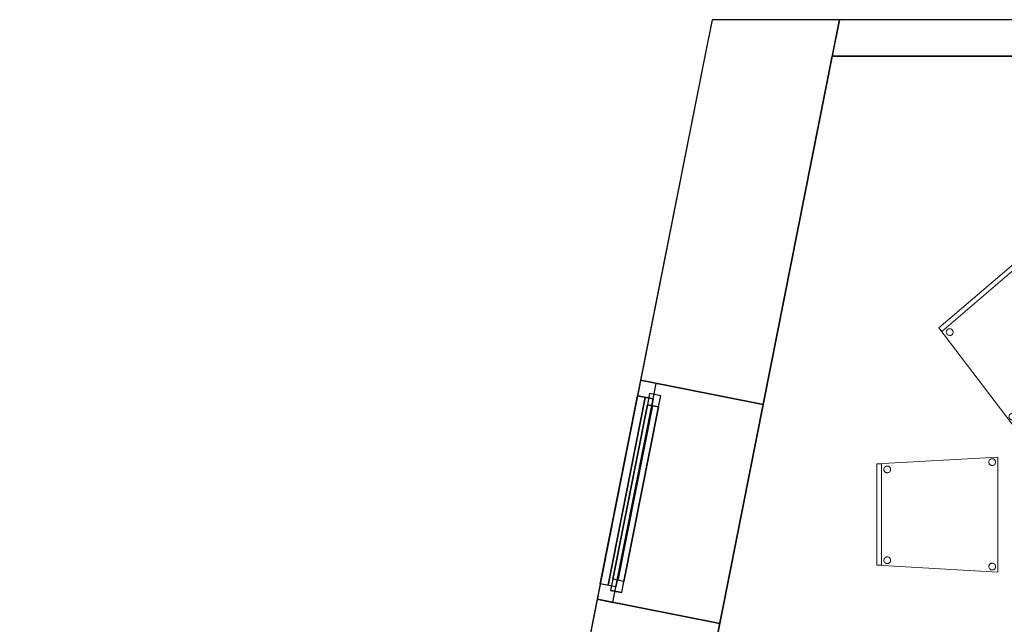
# Model space of a CAD drawing. Header units: metres. Extents: x 397.7 to 427.5, y 12.7 to 28.4.
# Tile 11 of 129: x 397.7 to 402, y 25.6 to 28.2. Entities that reach past the tile are written whole.
import ezdxf

# ---------------------------------------------------------------- set-up
doc = ezdxf.new("R2010")
doc.units = ezdxf.units.M
doc.layers.add('01_CARPINTERIA', color=5, linetype='Continuous', lineweight=25, true_color=0x0000ff)
doc.layers.add('01_SUELOS', color=7, linetype='Continuous', lineweight=25, true_color=0x007f00)
for name, color, linetype, lineweight in [('02_MOBILIARIO', 7, 'Continuous', 18), ('A-DETL-____-MBND', 7, 'Continuous', 18), ('A-GENM-____-OTLN', 7, 'Continuous', 18), ('A-WALL-____-MCUT', 7, 'Continuous', 25), ('A-WALL-____-OTLN', 7, 'Continuous', 25)]:
    doc.layers.add(name, color=color, linetype=linetype, lineweight=lineweight)

# ---------------------------------------------------------------- blocks, each defined once
blk = doc.blocks.new('Family - Façana nord-oest P4-153718-07_PCI_P4')
at = {"layer": 'A-WALL-____-MCUT', "color": 253, "true_color": 0xaaaaaa}
for p, q in [((1.6191, 0.55), (-0.109, 0.55)), ((-0.109, 0.55), (0, 0)), ((1.6191, 0), (1.6191, 0.55)), ((3.1807, 0.55), (2.6026, 0.55)), ((2.6026, 0.55), (2.6026, 0)), ((0, 0), (0.1631, 0)), ((0.1631, 0), (1.6191, 0)), ((2.6026, 0), (3.1807, 0))]:
    blk.add_line(p, q, dxfattribs=at)
at = {"layer": 'A-WALL-____-OTLN', "color": 253, "true_color": 0xaaaaaa}
for p, q in [((15.5778, 0.55), (-0.109, 0.55)), ((-0.109, 0.55), (0, 0)), ((2.6026, 0.55), (1.6191, 0.55)), ((1.6191, 0.55), (1.6191, 0)), ((2.6026, 0), (2.6026, 0.55)), ((0, 0), (0.1631, 0)), ((0.1631, 0), (15.6867, 0)), ((1.6191, 0), (2.6026, 0))]:
    blk.add_line(p, q, dxfattribs=at)
at = {"layer": 'A-WALL-____-OTLN', "color": 253, "lineweight": 18, "true_color": 0xaaaaaa}
blk.add_line((0, 0), (15.6867, 0), dxfattribs=at)
blk = doc.blocks.new('Family - Vano finestra P4-153732-07_PCI_P4')
at = {"layer": 'A-GENM-____-OTLN', "color": 253, "true_color": 0xaaaaaa}
for p, q in [((400.4151, 26.64), (400.2239, 25.6752)), ((400.2239, 25.6752), (400.4151, 26.64)), ((400.9546, 26.5331), (400.4151, 26.64)), ((400.9546, 26.5331), (400.4151, 26.64)), ((400.7634, 25.5683), (400.9546, 26.5331)), ((400.9546, 26.5331), (400.7634, 25.5683)), ((400.2239, 25.6752), (400.7634, 25.5683)), ((400.7634, 25.5683), (400.2239, 25.6752))]:
    blk.add_line(p, q, dxfattribs=at)
blk = doc.blocks.new('Forma directa - LONDR55-XX_ZZ-ARQ-CAA-M3D-Londres55-153737-07_PCI_P4')
at = {"layer": '01_CARPINTERIA', "color": 161, "true_color": 0xaaaaff}
for p, q in [((0.1, 0.1), (0.05, 0.1)), ((0.05, 0.1), (0.05, 0.05)), ((0.1, 0.1), (0.05, 0.1)), ((0.05, 0.1), (0.05, 0.05)), ((0.1, 0.05), (0.1, 0.1)), ((0.1, 0.1), (0.1, 0.05)), ((0.1, 0.1), (0.8835, 0.1)), ((0.8835, 0.1), (0.1, 0.1)), ((0.1, 0.1), (0.1, 0.05)), ((0.1, 0.05), (0.1, 0.1)), ((0.9335, 0.1), (0.8835, 0.1)), ((0.8835, 0.1), (0.8835, 0.05)), ((0.9335, 0.1), (0.8835, 0.1)), ((0.8835, 0.1), (0.8835, 0.05)), ((0.8835, 0.1), (0.8835, 0.05)), ((0.8835, 0.1), (0.8835, 0.05)), ((0.9335, 0.05), (0.9335, 0.1)), ((0.9335, 0.1), (0.9335, 0.05)), ((0.07, 0.07), (0, 0.07)), ((0, 0.07), (0, 0)), ((0.07, 0.07), (0, 0.07)), ((0, 0.07), (0, 0)), ((0.05, 0.05), (0.1, 0.05)), ((0.05, 0.05), (0.1, 0.05)), ((0.07, 0.07), (0.9135, 0.07)), ((0.9135, 0.07), (0.07, 0.07)), ((0.07, 0.07), (0.07, 0)), ((0.07, 0), (0.07, 0.07)), ((0.07, 0), (0.07, 0.07)), ((0.07, 0.07), (0.07, 0)), ((0.8835, 0.075), (0.1, 0.075)), ((0.8835, 0.075), (0.1, 0.075)), ((0.1, 0.05), (0.8835, 0.05)), ((0.8835, 0.05), (0.1, 0.05)), ((0.8835, 0.05), (0.9335, 0.05)), ((0.8835, 0.05), (0.9335, 0.05)), ((0.9135, 0.07), (0.9135, 0)), ((0.9135, 0.07), (0.9135, 0)), ((0.9835, 0.07), (0.9135, 0.07)), ((0.9135, 0.07), (0.9135, 0)), ((0.9835, 0.07), (0.9135, 0.07)), ((0.9135, 0.07), (0.9135, 0)), ((0.9835, 0), (0.9835, 0.07)), ((0.9835, 0.07), (0.9835, 0)), ((0, 0), (0.07, 0)), ((0, 0), (0.07, 0)), ((0.9135, 0.035), (0.07, 0.035)), ((0.07, 0.035), (0.9135, 0.035)), ((0.07, 0), (0.9135, 0)), ((0.9135, 0), (0.07, 0)), ((0.9135, 0), (0.9835, 0)), ((0.9135, 0), (0.9835, 0))]:
    blk.add_line(p, q, dxfattribs=at)
blk = doc.blocks.new('Forma directa - Finestra P4-153803-07_PCI_P4')
blk.add_blockref('Forma directa - LONDR55-XX_ZZ-ARQ-CAA-M3D-Londres55-153737-07_PCI_P4', (0, 0))
blk = doc.blocks.new('Family - Cadira confident_P4-153846-07_PCI_P4')
at = {"layer": 'A-DETL-____-MBND', "color": 253, "true_color": 0xaaaaaa}
for p, q in [((0, 0.4242), (0.3393, 0.7145)), ((0.3393, 0.7145), (0, 0.4242)), ((0, 0.4242), (0.3393, 0.7145)), ((0.3393, 0.7145), (0, 0.4242)), ((0.3523, 0.6993), (0.013, 0.409)), ((0.013, 0.409), (0.3523, 0.6993)), ((0.3393, 0.7145), (0.7083, 0.3293)), ((0.7083, 0.3293), (0.3393, 0.7145)), ((0.3393, 0.7145), (0.3523, 0.6993)), ((0.3523, 0.6993), (0.3393, 0.7145)), ((0.3371, 0.6659), (0.3373, 0.6685)), ((0.3373, 0.6685), (0.3371, 0.6659)), ((0.3373, 0.6633), (0.3371, 0.6659)), ((0.3371, 0.6659), (0.3373, 0.6633)), ((0.3373, 0.6685), (0.3379, 0.671)), ((0.3379, 0.671), (0.3373, 0.6685)), ((0.338, 0.6608), (0.3373, 0.6633)), ((0.3373, 0.6633), (0.338, 0.6608)), ((0.3379, 0.671), (0.339, 0.6733)), ((0.339, 0.6733), (0.3379, 0.671)), ((0.3391, 0.6584), (0.338, 0.6608)), ((0.338, 0.6608), (0.3391, 0.6584)), ((0.339, 0.6733), (0.3405, 0.6755)), ((0.3405, 0.6755), (0.339, 0.6733)), ((0.3407, 0.6563), (0.3391, 0.6584)), ((0.3391, 0.6584), (0.3407, 0.6563)), ((0.3405, 0.6755), (0.3423, 0.6773)), ((0.3423, 0.6773), (0.3405, 0.6755)), ((0.3425, 0.6545), (0.3407, 0.6563)), ((0.3407, 0.6563), (0.3425, 0.6545)), ((0.3423, 0.6773), (0.3444, 0.6789)), ((0.3444, 0.6789), (0.3423, 0.6773)), ((0.3447, 0.653), (0.3425, 0.6545)), ((0.3425, 0.6545), (0.3447, 0.653)), ((0.3444, 0.6789), (0.3468, 0.68)), ((0.3468, 0.68), (0.3444, 0.6789)), ((0.347, 0.6519), (0.3447, 0.653)), ((0.3447, 0.653), (0.347, 0.6519)), ((0.3468, 0.68), (0.3493, 0.6807)), ((0.3493, 0.6807), (0.3468, 0.68)), ((0.3495, 0.6513), (0.347, 0.6519)), ((0.347, 0.6519), (0.3495, 0.6513)), ((0.3493, 0.6807), (0.3519, 0.6809)), ((0.3519, 0.6809), (0.3493, 0.6807)), ((0.3521, 0.6511), (0.3495, 0.6513)), ((0.3495, 0.6513), (0.3521, 0.6511)), ((0.3519, 0.6809), (0.3545, 0.6807)), ((0.3545, 0.6807), (0.3519, 0.6809)), ((0.3547, 0.6513), (0.3521, 0.6511)), ((0.3521, 0.6511), (0.3547, 0.6513)), ((0.3545, 0.6807), (0.357, 0.6801)), ((0.357, 0.6801), (0.3545, 0.6807)), ((0.3572, 0.652), (0.3547, 0.6513)), ((0.3547, 0.6513), (0.3572, 0.652)), ((0.357, 0.6801), (0.3593, 0.679)), ((0.3593, 0.679), (0.357, 0.6801)), ((0.3596, 0.6531), (0.3572, 0.652)), ((0.3572, 0.652), (0.3596, 0.6531)), ((0.3593, 0.679), (0.3615, 0.6775)), ((0.3615, 0.6775), (0.3593, 0.679)), ((0.3617, 0.6546), (0.3596, 0.6531)), ((0.3596, 0.6531), (0.3617, 0.6546)), ((0.3615, 0.6775), (0.3634, 0.6757)), ((0.3634, 0.6757), (0.3615, 0.6775)), ((0.3635, 0.6565), (0.3617, 0.6546)), ((0.3617, 0.6546), (0.3635, 0.6565)), ((0.3634, 0.6757), (0.3649, 0.6736)), ((0.3649, 0.6736), (0.3634, 0.6757)), ((0.365, 0.6587), (0.3635, 0.6565)), ((0.3635, 0.6565), (0.365, 0.6587)), ((0.3649, 0.6736), (0.366, 0.6712)), ((0.366, 0.6712), (0.3649, 0.6736)), ((0.3661, 0.661), (0.365, 0.6587)), ((0.365, 0.6587), (0.3661, 0.661)), ((0.366, 0.6712), (0.3667, 0.6687)), ((0.3667, 0.6687), (0.366, 0.6712)), ((0.3667, 0.6635), (0.3661, 0.661)), ((0.3661, 0.661), (0.3667, 0.6635)), ((0.3667, 0.6687), (0.3669, 0.6661)), ((0.3669, 0.6661), (0.3667, 0.6687)), ((0.3669, 0.6661), (0.3667, 0.6635)), ((0.3667, 0.6635), (0.3669, 0.6661)), ((0.3234, 0), (0, 0.4242)), ((0, 0.4242), (0.3234, 0)), ((0.013, 0.409), (0, 0.4242)), ((0, 0.4242), (0.013, 0.409)), ((0.0331, 0.4058), (0.0333, 0.4084)), ((0.0333, 0.4084), (0.0331, 0.4058)), ((0.0334, 0.4032), (0.0331, 0.4058)), ((0.0331, 0.4058), (0.0334, 0.4032)), ((0.0333, 0.4084), (0.034, 0.4109)), ((0.034, 0.4109), (0.0333, 0.4084)), ((0.0341, 0.4007), (0.0334, 0.4032)), ((0.0334, 0.4032), (0.0341, 0.4007)), ((0.034, 0.4109), (0.035, 0.4133)), ((0.035, 0.4133), (0.034, 0.4109)), ((0.0352, 0.3984), (0.0341, 0.4007)), ((0.0341, 0.4007), (0.0352, 0.3984)), ((0.035, 0.4133), (0.0365, 0.4155)), ((0.0365, 0.4155), (0.035, 0.4133)), ((0.0367, 0.3963), (0.0352, 0.3984)), ((0.0352, 0.3984), (0.0367, 0.3963)), ((0.0365, 0.4155), (0.0383, 0.4173)), ((0.0383, 0.4173), (0.0365, 0.4155)), ((0.0386, 0.3944), (0.0367, 0.3963)), ((0.0367, 0.3963), (0.0386, 0.3944)), ((0.0383, 0.4173), (0.0405, 0.4188)), ((0.0405, 0.4188), (0.0383, 0.4173)), ((0.0407, 0.393), (0.0386, 0.3944)), ((0.0386, 0.3944), (0.0407, 0.393)), ((0.0405, 0.4188), (0.0428, 0.42)), ((0.0428, 0.42), (0.0405, 0.4188)), ((0.0431, 0.3919), (0.0407, 0.393)), ((0.0407, 0.393), (0.0431, 0.3919)), ((0.0428, 0.42), (0.0453, 0.4207)), ((0.0453, 0.4207), (0.0428, 0.42)), ((0.0456, 0.3912), (0.0431, 0.3919)), ((0.0431, 0.3919), (0.0456, 0.3912)), ((0.0453, 0.4207), (0.0479, 0.4209)), ((0.0479, 0.4209), (0.0453, 0.4207)), ((0.0482, 0.391), (0.0456, 0.3912)), ((0.0456, 0.3912), (0.0482, 0.391)), ((0.0479, 0.4209), (0.0505, 0.4207)), ((0.0505, 0.4207), (0.0479, 0.4209)), ((0.0508, 0.3913), (0.0482, 0.391)), ((0.0482, 0.391), (0.0508, 0.3913)), ((0.0505, 0.4207), (0.053, 0.4201)), ((0.053, 0.4201), (0.0505, 0.4207)), ((0.0533, 0.392), (0.0508, 0.3913)), ((0.0508, 0.3913), (0.0533, 0.392)), ((0.053, 0.4201), (0.0554, 0.419)), ((0.0554, 0.419), (0.053, 0.4201)), ((0.0556, 0.3931), (0.0533, 0.392)), ((0.0533, 0.392), (0.0556, 0.3931)), ((0.0554, 0.419), (0.0575, 0.4175)), ((0.0575, 0.4175), (0.0554, 0.419)), ((0.0578, 0.3946), (0.0556, 0.3931)), ((0.0556, 0.3931), (0.0578, 0.3946)), ((0.0575, 0.4175), (0.0594, 0.4157)), ((0.0594, 0.4157), (0.0575, 0.4175)), ((0.0596, 0.3965), (0.0578, 0.3946)), ((0.0578, 0.3946), (0.0596, 0.3965)), ((0.0594, 0.4157), (0.0609, 0.4136)), ((0.0609, 0.4136), (0.0594, 0.4157)), ((0.0611, 0.3986), (0.0596, 0.3965)), ((0.0596, 0.3965), (0.0611, 0.3986)), ((0.0609, 0.4136), (0.062, 0.4112)), ((0.062, 0.4112), (0.0609, 0.4136)), ((0.0621, 0.401), (0.0611, 0.3986)), ((0.0611, 0.3986), (0.0621, 0.401)), ((0.062, 0.4112), (0.0627, 0.4087)), ((0.0627, 0.4087), (0.062, 0.4112)), ((0.0628, 0.4035), (0.0621, 0.401)), ((0.0621, 0.401), (0.0628, 0.4035)), ((0.0627, 0.4087), (0.063, 0.4061)), ((0.063, 0.4061), (0.0627, 0.4087)), ((0.063, 0.4061), (0.0628, 0.4035)), ((0.0628, 0.4035), (0.063, 0.4061)), ((0.6684, 0.3466), (0.6709, 0.3473)), ((0.6709, 0.3473), (0.6684, 0.3466)), ((0.6709, 0.3473), (0.6735, 0.3475)), ((0.6735, 0.3475), (0.6709, 0.3473)), ((0.6735, 0.3475), (0.6761, 0.3473)), ((0.6761, 0.3473), (0.6735, 0.3475)), ((0.6761, 0.3473), (0.6786, 0.3467)), ((0.6786, 0.3467), (0.6761, 0.3473)), ((0.7083, 0.3293), (0.3234, 0)), ((0.3234, 0), (0.7083, 0.3293)), ((0.6587, 0.3324), (0.6589, 0.335)), ((0.6589, 0.335), (0.6587, 0.3324)), ((0.6589, 0.3299), (0.6587, 0.3324)), ((0.6587, 0.3324), (0.6589, 0.3299)), ((0.6589, 0.335), (0.6595, 0.3376)), ((0.6595, 0.3376), (0.6589, 0.335)), ((0.6596, 0.3273), (0.6589, 0.3299)), ((0.6589, 0.3299), (0.6596, 0.3273)), ((0.6595, 0.3376), (0.6606, 0.3399)), ((0.6606, 0.3399), (0.6595, 0.3376)), ((0.6607, 0.325), (0.6596, 0.3273)), ((0.6596, 0.3273), (0.6607, 0.325)), ((0.6606, 0.3399), (0.6621, 0.3421)), ((0.6621, 0.3421), (0.6606, 0.3399)), ((0.6622, 0.3229), (0.6607, 0.325)), ((0.6607, 0.325), (0.6622, 0.3229)), ((0.6621, 0.3421), (0.6639, 0.3439)), ((0.6639, 0.3439), (0.6621, 0.3421)), ((0.6641, 0.3211), (0.6622, 0.3229)), ((0.6622, 0.3229), (0.6641, 0.3211)), ((0.6639, 0.3439), (0.666, 0.3455)), ((0.666, 0.3455), (0.6639, 0.3439)), ((0.6663, 0.3196), (0.6641, 0.3211)), ((0.6641, 0.3211), (0.6663, 0.3196)), ((0.666, 0.3455), (0.6684, 0.3466)), ((0.6684, 0.3466), (0.666, 0.3455)), ((0.6686, 0.3185), (0.6663, 0.3196)), ((0.6663, 0.3196), (0.6686, 0.3185)), ((0.6711, 0.3179), (0.6686, 0.3185)), ((0.6686, 0.3185), (0.6711, 0.3179)), ((0.6737, 0.3177), (0.6711, 0.3179)), ((0.6711, 0.3179), (0.6737, 0.3177)), ((0.6763, 0.3179), (0.6737, 0.3177)), ((0.6737, 0.3177), (0.6763, 0.3179)), ((0.6788, 0.3186), (0.6763, 0.3179)), ((0.6763, 0.3179), (0.6788, 0.3186)), ((0.6786, 0.3467), (0.6809, 0.3456)), ((0.6809, 0.3456), (0.6786, 0.3467)), ((0.6812, 0.3197), (0.6788, 0.3186)), ((0.6788, 0.3186), (0.6812, 0.3197)), ((0.6809, 0.3456), (0.6831, 0.3441)), ((0.6831, 0.3441), (0.6809, 0.3456)), ((0.6833, 0.3212), (0.6812, 0.3197)), ((0.6812, 0.3197), (0.6833, 0.3212)), ((0.6831, 0.3441), (0.685, 0.3423)), ((0.685, 0.3423), (0.6831, 0.3441)), ((0.6851, 0.3231), (0.6833, 0.3212)), ((0.6833, 0.3212), (0.6851, 0.3231)), ((0.685, 0.3423), (0.6865, 0.3402)), ((0.6865, 0.3402), (0.685, 0.3423)), ((0.6866, 0.3252), (0.6851, 0.3231)), ((0.6851, 0.3231), (0.6866, 0.3252)), ((0.6865, 0.3402), (0.6876, 0.3378)), ((0.6876, 0.3378), (0.6865, 0.3402)), ((0.6877, 0.3276), (0.6866, 0.3252)), ((0.6866, 0.3252), (0.6877, 0.3276)), ((0.6876, 0.3378), (0.6883, 0.3353)), ((0.6883, 0.3353), (0.6876, 0.3378)), ((0.6883, 0.3301), (0.6877, 0.3276)), ((0.6877, 0.3276), (0.6883, 0.3301)), ((0.6883, 0.3353), (0.6885, 0.3327)), ((0.6885, 0.3327), (0.6883, 0.3353)), ((0.6885, 0.3327), (0.6883, 0.3301)), ((0.6883, 0.3301), (0.6885, 0.3327)), ((0.3125, 0.0431), (0.3143, 0.0449)), ((0.3143, 0.0449), (0.3125, 0.0431)), ((0.3143, 0.0449), (0.3165, 0.0464)), ((0.3165, 0.0464), (0.3143, 0.0449)), ((0.3165, 0.0464), (0.3188, 0.0475)), ((0.3188, 0.0475), (0.3165, 0.0464)), ((0.3188, 0.0475), (0.3213, 0.0482)), ((0.3213, 0.0482), (0.3188, 0.0475)), ((0.3213, 0.0482), (0.3239, 0.0485)), ((0.3239, 0.0485), (0.3213, 0.0482)), ((0.3239, 0.0485), (0.3265, 0.0483)), ((0.3265, 0.0483), (0.3239, 0.0485)), ((0.3265, 0.0483), (0.329, 0.0476)), ((0.329, 0.0476), (0.3265, 0.0483)), ((0.329, 0.0476), (0.3314, 0.0466)), ((0.3314, 0.0466), (0.329, 0.0476)), ((0.3314, 0.0466), (0.3335, 0.0451)), ((0.3335, 0.0451), (0.3314, 0.0466)), ((0.3335, 0.0451), (0.3354, 0.0433)), ((0.3354, 0.0433), (0.3335, 0.0451)), ((0.3091, 0.0334), (0.3093, 0.036)), ((0.3093, 0.036), (0.3091, 0.0334)), ((0.3094, 0.0308), (0.3091, 0.0334)), ((0.3091, 0.0334), (0.3094, 0.0308)), ((0.3093, 0.036), (0.31, 0.0385)), ((0.31, 0.0385), (0.3093, 0.036)), ((0.3101, 0.0283), (0.3094, 0.0308)), ((0.3094, 0.0308), (0.3101, 0.0283)), ((0.31, 0.0385), (0.311, 0.0409)), ((0.311, 0.0409), (0.31, 0.0385)), ((0.3112, 0.026), (0.3101, 0.0283)), ((0.3101, 0.0283), (0.3112, 0.026)), ((0.311, 0.0409), (0.3125, 0.0431)), ((0.3125, 0.0431), (0.311, 0.0409)), ((0.3127, 0.0238), (0.3112, 0.026)), ((0.3112, 0.026), (0.3127, 0.0238)), ((0.3146, 0.022), (0.3127, 0.0238)), ((0.3127, 0.0238), (0.3146, 0.022)), ((0.3167, 0.0206), (0.3146, 0.022)), ((0.3146, 0.022), (0.3167, 0.0206)), ((0.3191, 0.0195), (0.3167, 0.0206)), ((0.3167, 0.0206), (0.3191, 0.0195)), ((0.3216, 0.0188), (0.3191, 0.0195)), ((0.3191, 0.0195), (0.3216, 0.0188)), ((0.3242, 0.0186), (0.3216, 0.0188)), ((0.3216, 0.0188), (0.3242, 0.0186)), ((0.3268, 0.0189), (0.3242, 0.0186)), ((0.3242, 0.0186), (0.3268, 0.0189)), ((0.3293, 0.0196), (0.3268, 0.0189)), ((0.3268, 0.0189), (0.3293, 0.0196)), ((0.3316, 0.0207), (0.3293, 0.0196)), ((0.3293, 0.0196), (0.3316, 0.0207)), ((0.3338, 0.0222), (0.3316, 0.0207)), ((0.3316, 0.0207), (0.3338, 0.0222)), ((0.3356, 0.0241), (0.3338, 0.0222)), ((0.3338, 0.0222), (0.3356, 0.0241)), ((0.3354, 0.0433), (0.3369, 0.0412)), ((0.3369, 0.0412), (0.3354, 0.0433)), ((0.3371, 0.0262), (0.3356, 0.0241)), ((0.3356, 0.0241), (0.3371, 0.0262)), ((0.3369, 0.0412), (0.338, 0.0388)), ((0.338, 0.0388), (0.3369, 0.0412)), ((0.3381, 0.0286), (0.3371, 0.0262)), ((0.3371, 0.0262), (0.3381, 0.0286)), ((0.338, 0.0388), (0.3387, 0.0363)), ((0.3387, 0.0363), (0.338, 0.0388)), ((0.3388, 0.0311), (0.3381, 0.0286)), ((0.3381, 0.0286), (0.3388, 0.0311)), ((0.3387, 0.0363), (0.339, 0.0337)), ((0.339, 0.0337), (0.3387, 0.0363)), ((0.339, 0.0337), (0.3388, 0.0311)), ((0.3388, 0.0311), (0.339, 0.0337))]:
    blk.add_line(p, q, dxfattribs=at)
blk = doc.blocks.new('Family - Cadira confident_P4-154124-07_PCI_P4')
at = {"layer": 'A-DETL-____-MBND', "color": 253, "true_color": 0xaaaaaa}
for p, q in [((0, 0.4765), (0.5326, 0.5065)), ((0.5326, 0.5065), (0, 0.4765)), ((0.4926, 0.4842), (0.4928, 0.4868)), ((0.4928, 0.4868), (0.4926, 0.4842)), ((0.4928, 0.4816), (0.4926, 0.4842)), ((0.4926, 0.4842), (0.4928, 0.4816)), ((0.4928, 0.4868), (0.4935, 0.4893)), ((0.4935, 0.4893), (0.4928, 0.4868)), ((0.4935, 0.4791), (0.4928, 0.4816)), ((0.4928, 0.4816), (0.4935, 0.4791)), ((0.4935, 0.4893), (0.4946, 0.4917)), ((0.4946, 0.4917), (0.4935, 0.4893)), ((0.4946, 0.4768), (0.4935, 0.4791)), ((0.4935, 0.4791), (0.4946, 0.4768)), ((0.4946, 0.4917), (0.4961, 0.4938)), ((0.4961, 0.4938), (0.4946, 0.4917)), ((0.4961, 0.4938), (0.4979, 0.4957)), ((0.4979, 0.4957), (0.4961, 0.4938)), ((0.4979, 0.4957), (0.5, 0.4972)), ((0.5, 0.4972), (0.4979, 0.4957)), ((0.5, 0.4972), (0.5024, 0.4983)), ((0.5024, 0.4983), (0.5, 0.4972)), ((0.5024, 0.4983), (0.5049, 0.4989)), ((0.5049, 0.4989), (0.5024, 0.4983)), ((0.5049, 0.4989), (0.5075, 0.4992)), ((0.5075, 0.4992), (0.5049, 0.4989)), ((0.5075, 0.4992), (0.5101, 0.4989)), ((0.5101, 0.4989), (0.5075, 0.4992)), ((0.5101, 0.4989), (0.5126, 0.4983)), ((0.5126, 0.4983), (0.5101, 0.4989)), ((0.5126, 0.4983), (0.515, 0.4972)), ((0.515, 0.4972), (0.5126, 0.4983)), ((0.515, 0.4972), (0.5171, 0.4957)), ((0.5171, 0.4957), (0.515, 0.4972)), ((0.5171, 0.4957), (0.519, 0.4938)), ((0.519, 0.4938), (0.5171, 0.4957)), ((0.519, 0.4938), (0.5204, 0.4917)), ((0.5204, 0.4917), (0.519, 0.4938)), ((0.5204, 0.4917), (0.5215, 0.4893)), ((0.5215, 0.4893), (0.5204, 0.4917)), ((0.5215, 0.4791), (0.5204, 0.4768)), ((0.5204, 0.4768), (0.5215, 0.4791)), ((0.5215, 0.4893), (0.5222, 0.4868)), ((0.5222, 0.4868), (0.5215, 0.4893)), ((0.5222, 0.4816), (0.5215, 0.4791)), ((0.5215, 0.4791), (0.5222, 0.4816)), ((0.5222, 0.4868), (0.5224, 0.4842)), ((0.5224, 0.4842), (0.5222, 0.4868)), ((0.5224, 0.4842), (0.5222, 0.4816)), ((0.5222, 0.4816), (0.5224, 0.4842)), ((0.5326, 0.5065), (0.5326, 0)), ((0.5326, 0), (0.5326, 0.5065)), ((0, 0.03), (0, 0.4765)), ((0, 0.4765), (0, 0.03)), ((0, 0.4765), (0.02, 0.4765)), ((0, 0.03), (0, 0.4765)), ((0.02, 0.4765), (0, 0.4765)), ((0, 0.4765), (0, 0.03)), ((0.02, 0.4765), (0.02, 0.03)), ((0.02, 0.03), (0.02, 0.4765)), ((0.0302, 0.4519), (0.0304, 0.4545)), ((0.0304, 0.4545), (0.0302, 0.4519)), ((0.0304, 0.4493), (0.0302, 0.4519)), ((0.0302, 0.4519), (0.0304, 0.4493)), ((0.0304, 0.4545), (0.0311, 0.457)), ((0.0311, 0.457), (0.0304, 0.4545)), ((0.0311, 0.4468), (0.0304, 0.4493)), ((0.0304, 0.4493), (0.0311, 0.4468)), ((0.0311, 0.457), (0.0322, 0.4593)), ((0.0322, 0.4593), (0.0311, 0.457)), ((0.0322, 0.4444), (0.0311, 0.4468)), ((0.0311, 0.4468), (0.0322, 0.4444)), ((0.0322, 0.4593), (0.0337, 0.4615)), ((0.0337, 0.4615), (0.0322, 0.4593)), ((0.0337, 0.4423), (0.0322, 0.4444)), ((0.0322, 0.4444), (0.0337, 0.4423)), ((0.0337, 0.4615), (0.0355, 0.4633)), ((0.0355, 0.4633), (0.0337, 0.4615)), ((0.0355, 0.4404), (0.0337, 0.4423)), ((0.0337, 0.4423), (0.0355, 0.4404)), ((0.0355, 0.4633), (0.0376, 0.4648)), ((0.0376, 0.4648), (0.0355, 0.4633)), ((0.0376, 0.4389), (0.0355, 0.4404)), ((0.0355, 0.4404), (0.0376, 0.4389)), ((0.0376, 0.4648), (0.04, 0.4659)), ((0.04, 0.4659), (0.0376, 0.4648)), ((0.04, 0.4378), (0.0376, 0.4389)), ((0.0376, 0.4389), (0.04, 0.4378)), ((0.04, 0.4659), (0.0425, 0.4666)), ((0.0425, 0.4666), (0.04, 0.4659)), ((0.0425, 0.4372), (0.04, 0.4378)), ((0.04, 0.4378), (0.0425, 0.4372)), ((0.0425, 0.4666), (0.0451, 0.4668)), ((0.0451, 0.4668), (0.0425, 0.4666)), ((0.0451, 0.4369), (0.0425, 0.4372)), ((0.0425, 0.4372), (0.0451, 0.4369)), ((0.0451, 0.4668), (0.0477, 0.4666)), ((0.0477, 0.4666), (0.0451, 0.4668)), ((0.0477, 0.4372), (0.0451, 0.4369)), ((0.0451, 0.4369), (0.0477, 0.4372)), ((0.0477, 0.4666), (0.0502, 0.4659)), ((0.0502, 0.4659), (0.0477, 0.4666)), ((0.0502, 0.4378), (0.0477, 0.4372)), ((0.0477, 0.4372), (0.0502, 0.4378)), ((0.0502, 0.4659), (0.0526, 0.4648)), ((0.0526, 0.4648), (0.0502, 0.4659)), ((0.0526, 0.4389), (0.0502, 0.4378)), ((0.0502, 0.4378), (0.0526, 0.4389)), ((0.0526, 0.4648), (0.0547, 0.4633)), ((0.0547, 0.4633), (0.0526, 0.4648)), ((0.0547, 0.4404), (0.0526, 0.4389)), ((0.0526, 0.4389), (0.0547, 0.4404)), ((0.0547, 0.4633), (0.0565, 0.4615)), ((0.0565, 0.4615), (0.0547, 0.4633)), ((0.0565, 0.4423), (0.0547, 0.4404)), ((0.0547, 0.4404), (0.0565, 0.4423)), ((0.0565, 0.4615), (0.058, 0.4593)), ((0.058, 0.4593), (0.0565, 0.4615)), ((0.058, 0.4444), (0.0565, 0.4423)), ((0.0565, 0.4423), (0.058, 0.4444)), ((0.058, 0.4593), (0.0591, 0.457)), ((0.0591, 0.457), (0.058, 0.4593)), ((0.0591, 0.4468), (0.058, 0.4444)), ((0.058, 0.4444), (0.0591, 0.4468)), ((0.0591, 0.457), (0.0598, 0.4545)), ((0.0598, 0.4545), (0.0591, 0.457)), ((0.0598, 0.4493), (0.0591, 0.4468)), ((0.0591, 0.4468), (0.0598, 0.4493)), ((0.0598, 0.4545), (0.06, 0.4519)), ((0.06, 0.4519), (0.0598, 0.4545)), ((0.06, 0.4519), (0.0598, 0.4493)), ((0.0598, 0.4493), (0.06, 0.4519)), ((0.4961, 0.4746), (0.4946, 0.4768)), ((0.4946, 0.4768), (0.4961, 0.4746)), ((0.4979, 0.4728), (0.4961, 0.4746)), ((0.4961, 0.4746), (0.4979, 0.4728)), ((0.5, 0.4713), (0.4979, 0.4728)), ((0.4979, 0.4728), (0.5, 0.4713)), ((0.5024, 0.4702), (0.5, 0.4713)), ((0.5, 0.4713), (0.5024, 0.4702)), ((0.5049, 0.4695), (0.5024, 0.4702)), ((0.5024, 0.4702), (0.5049, 0.4695)), ((0.5075, 0.4693), (0.5049, 0.4695)), ((0.5049, 0.4695), (0.5075, 0.4693)), ((0.5101, 0.4695), (0.5075, 0.4693)), ((0.5075, 0.4693), (0.5101, 0.4695)), ((0.5126, 0.4702), (0.5101, 0.4695)), ((0.5101, 0.4695), (0.5126, 0.4702)), ((0.515, 0.4713), (0.5126, 0.4702)), ((0.5126, 0.4702), (0.515, 0.4713)), ((0.5171, 0.4728), (0.515, 0.4713)), ((0.515, 0.4713), (0.5171, 0.4728)), ((0.519, 0.4746), (0.5171, 0.4728)), ((0.5171, 0.4728), (0.519, 0.4746)), ((0.5204, 0.4768), (0.519, 0.4746)), ((0.519, 0.4746), (0.5204, 0.4768)), ((0.0302, 0.0519), (0.0304, 0.0545)), ((0.0304, 0.0545), (0.0302, 0.0519)), ((0.0304, 0.0493), (0.0302, 0.0519)), ((0.0302, 0.0519), (0.0304, 0.0493)), ((0.0304, 0.0545), (0.0311, 0.057)), ((0.0311, 0.057), (0.0304, 0.0545)), ((0.0311, 0.0468), (0.0304, 0.0493)), ((0.0304, 0.0493), (0.0311, 0.0468)), ((0.0311, 0.057), (0.0322, 0.0593)), ((0.0322, 0.0593), (0.0311, 0.057)), ((0.0322, 0.0444), (0.0311, 0.0468)), ((0.0311, 0.0468), (0.0322, 0.0444)), ((0.0322, 0.0593), (0.0337, 0.0615)), ((0.0337, 0.0615), (0.0322, 0.0593)), ((0.0337, 0.0423), (0.0322, 0.0444)), ((0.0322, 0.0444), (0.0337, 0.0423)), ((0.0337, 0.0615), (0.0355, 0.0633)), ((0.0355, 0.0633), (0.0337, 0.0615)), ((0.0355, 0.0633), (0.0376, 0.0648)), ((0.0376, 0.0648), (0.0355, 0.0633)), ((0.0376, 0.0648), (0.04, 0.0659)), ((0.04, 0.0659), (0.0376, 0.0648)), ((0.04, 0.0659), (0.0425, 0.0666)), ((0.0425, 0.0666), (0.04, 0.0659)), ((0.0425, 0.0666), (0.0451, 0.0668)), ((0.0451, 0.0668), (0.0425, 0.0666)), ((0.0451, 0.0668), (0.0477, 0.0666)), ((0.0477, 0.0666), (0.0451, 0.0668)), ((0.0477, 0.0666), (0.0502, 0.0659)), ((0.0502, 0.0659), (0.0477, 0.0666)), ((0.0502, 0.0659), (0.0526, 0.0648)), ((0.0526, 0.0648), (0.0502, 0.0659)), ((0.0526, 0.0648), (0.0547, 0.0633)), ((0.0547, 0.0633), (0.0526, 0.0648)), ((0.0547, 0.0633), (0.0565, 0.0615)), ((0.0565, 0.0615), (0.0547, 0.0633)), ((0.0565, 0.0615), (0.058, 0.0593)), ((0.058, 0.0593), (0.0565, 0.0615)), ((0.058, 0.0444), (0.0565, 0.0423)), ((0.0565, 0.0423), (0.058, 0.0444)), ((0.058, 0.0593), (0.0591, 0.057)), ((0.0591, 0.057), (0.058, 0.0593)), ((0.0591, 0.0468), (0.058, 0.0444)), ((0.058, 0.0444), (0.0591, 0.0468)), ((0.0591, 0.057), (0.0598, 0.0545)), ((0.0598, 0.0545), (0.0591, 0.057)), ((0.0598, 0.0493), (0.0591, 0.0468)), ((0.0591, 0.0468), (0.0598, 0.0493)), ((0.0598, 0.0545), (0.06, 0.0519)), ((0.06, 0.0519), (0.0598, 0.0545)), ((0.06, 0.0519), (0.0598, 0.0493)), ((0.0598, 0.0493), (0.06, 0.0519)), ((0.5326, 0), (0, 0.03)), ((0, 0.03), (0.5326, 0)), ((0.02, 0.03), (0, 0.03)), ((0, 0.03), (0.02, 0.03)), ((0.0355, 0.0404), (0.0337, 0.0423)), ((0.0337, 0.0423), (0.0355, 0.0404)), ((0.0376, 0.0389), (0.0355, 0.0404)), ((0.0355, 0.0404), (0.0376, 0.0389)), ((0.04, 0.0378), (0.0376, 0.0389)), ((0.0376, 0.0389), (0.04, 0.0378)), ((0.0425, 0.0372), (0.04, 0.0378)), ((0.04, 0.0378), (0.0425, 0.0372)), ((0.0451, 0.0369), (0.0425, 0.0372)), ((0.0425, 0.0372), (0.0451, 0.0369)), ((0.0477, 0.0372), (0.0451, 0.0369)), ((0.0451, 0.0369), (0.0477, 0.0372)), ((0.0502, 0.0378), (0.0477, 0.0372)), ((0.0477, 0.0372), (0.0502, 0.0378)), ((0.0526, 0.0389), (0.0502, 0.0378)), ((0.0502, 0.0378), (0.0526, 0.0389)), ((0.0547, 0.0404), (0.0526, 0.0389)), ((0.0526, 0.0389), (0.0547, 0.0404)), ((0.0565, 0.0423), (0.0547, 0.0404)), ((0.0547, 0.0404), (0.0565, 0.0423)), ((0.4926, 0.0242), (0.4928, 0.0268)), ((0.4928, 0.0268), (0.4926, 0.0242)), ((0.4928, 0.0216), (0.4926, 0.0242)), ((0.4926, 0.0242), (0.4928, 0.0216)), ((0.4928, 0.0268), (0.4935, 0.0293)), ((0.4935, 0.0293), (0.4928, 0.0268)), ((0.4935, 0.0191), (0.4928, 0.0216)), ((0.4928, 0.0216), (0.4935, 0.0191)), ((0.4935, 0.0293), (0.4946, 0.0317)), ((0.4946, 0.0317), (0.4935, 0.0293)), ((0.4946, 0.0168), (0.4935, 0.0191)), ((0.4935, 0.0191), (0.4946, 0.0168)), ((0.4946, 0.0317), (0.4961, 0.0338)), ((0.4961, 0.0338), (0.4946, 0.0317)), ((0.4961, 0.0146), (0.4946, 0.0168)), ((0.4946, 0.0168), (0.4961, 0.0146)), ((0.4961, 0.0338), (0.4979, 0.0357)), ((0.4979, 0.0357), (0.4961, 0.0338)), ((0.4979, 0.0128), (0.4961, 0.0146)), ((0.4961, 0.0146), (0.4979, 0.0128)), ((0.4979, 0.0357), (0.5, 0.0372)), ((0.5, 0.0372), (0.4979, 0.0357)), ((0.5, 0.0113), (0.4979, 0.0128)), ((0.4979, 0.0128), (0.5, 0.0113)), ((0.5, 0.0372), (0.5024, 0.0383)), ((0.5024, 0.0383), (0.5, 0.0372)), ((0.5024, 0.0102), (0.5, 0.0113)), ((0.5, 0.0113), (0.5024, 0.0102)), ((0.5024, 0.0383), (0.5049, 0.0389)), ((0.5049, 0.0389), (0.5024, 0.0383)), ((0.5049, 0.0095), (0.5024, 0.0102)), ((0.5024, 0.0102), (0.5049, 0.0095)), ((0.5049, 0.0389), (0.5075, 0.0392)), ((0.5075, 0.0392), (0.5049, 0.0389)), ((0.5075, 0.0093), (0.5049, 0.0095)), ((0.5049, 0.0095), (0.5075, 0.0093)), ((0.5075, 0.0392), (0.5101, 0.0389)), ((0.5101, 0.0389), (0.5075, 0.0392)), ((0.5101, 0.0095), (0.5075, 0.0093)), ((0.5075, 0.0093), (0.5101, 0.0095)), ((0.5101, 0.0389), (0.5126, 0.0383)), ((0.5126, 0.0383), (0.5101, 0.0389)), ((0.5126, 0.0102), (0.5101, 0.0095)), ((0.5101, 0.0095), (0.5126, 0.0102)), ((0.5126, 0.0383), (0.515, 0.0372)), ((0.515, 0.0372), (0.5126, 0.0383)), ((0.515, 0.0113), (0.5126, 0.0102)), ((0.5126, 0.0102), (0.515, 0.0113)), ((0.515, 0.0372), (0.5171, 0.0357)), ((0.5171, 0.0357), (0.515, 0.0372)), ((0.5171, 0.0128), (0.515, 0.0113)), ((0.515, 0.0113), (0.5171, 0.0128)), ((0.5171, 0.0357), (0.519, 0.0338)), ((0.519, 0.0338), (0.5171, 0.0357)), ((0.519, 0.0146), (0.5171, 0.0128)), ((0.5171, 0.0128), (0.519, 0.0146)), ((0.519, 0.0338), (0.5204, 0.0317)), ((0.5204, 0.0317), (0.519, 0.0338)), ((0.5204, 0.0168), (0.519, 0.0146)), ((0.519, 0.0146), (0.5204, 0.0168)), ((0.5204, 0.0317), (0.5215, 0.0293)), ((0.5215, 0.0293), (0.5204, 0.0317)), ((0.5215, 0.0191), (0.5204, 0.0168)), ((0.5204, 0.0168), (0.5215, 0.0191)), ((0.5215, 0.0293), (0.5222, 0.0268)), ((0.5222, 0.0268), (0.5215, 0.0293)), ((0.5222, 0.0216), (0.5215, 0.0191)), ((0.5215, 0.0191), (0.5222, 0.0216)), ((0.5222, 0.0268), (0.5224, 0.0242)), ((0.5224, 0.0242), (0.5222, 0.0268)), ((0.5224, 0.0242), (0.5222, 0.0216)), ((0.5222, 0.0216), (0.5224, 0.0242))]:
    blk.add_line(p, q, dxfattribs=at)
blk = doc.blocks.new('Family - Evans P4-154228-07_PCI_P4')
at = {"layer": 'A-WALL-____-MCUT', "color": 253, "true_color": 0xaaaaaa}
for p, q in [((25.5877, 0.16), (0.0332, 0.16)), ((25.556, 0), (25.5877, 0.16)), ((0, 0), (25.556, 0))]:
    blk.add_line(p, q, dxfattribs=at)
at = {"layer": 'A-WALL-____-OTLN', "color": 253, "true_color": 0xaaaaaa}
for p, q in [((25.5877, 0.16), (0.0332, 0.16)), ((25.556, 0), (25.5877, 0.16)), ((0, 0), (25.556, 0))]:
    blk.add_line(p, q, dxfattribs=at)
at = {"layer": 'A-WALL-____-OTLN', "color": 253, "lineweight": 18, "true_color": 0xaaaaaa}
blk.add_line((0, 0), (25.556, 0), dxfattribs=at)
blk = doc.blocks.new('Family - LONDR55-XX_ZZ-ARQ-CAA-M3D-Londres55-154484-07_PCI_P4')
at = {"layer": '01_SUELOS', "color": 9, "true_color": 0xaad4aa}
for p, q in [((2.9635, 14.9576), (0, 0)), ((0, 0), (2.9635, 14.9576)), ((6.0418, 14.9576), (2.9635, 14.9576)), ((2.9635, 14.9576), (6.0418, 14.9576))]:
    blk.add_line(p, q, dxfattribs=at)
blk = doc.blocks.new('LONDR55-XX_ZZ-ARQ-CAA-M3D-Londres55_ifc-1-07_PCI_P4')
at = {"layer": '01_CARPINTERIA', "color": 253, "lineweight": 18, "true_color": 0xaaaaaa, "rotation": 258.7933569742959}
blk.add_blockref('Forma directa - Finestra P4-153803-07_PCI_P4', (400.4151, 26.64), dxfattribs=at)
at = {"layer": '01_SUELOS', "color": 253, "lineweight": 18, "true_color": 0xaaaaaa}
blk.add_blockref('Family - LONDR55-XX_ZZ-ARQ-CAA-M3D-Londres55-154484-07_PCI_P4', (398.2952, 13.1106), dxfattribs=at)
at = {"layer": '02_MOBILIARIO', "color": 253, "lineweight": 18, "true_color": 0xaaaaaa}
for name, p in [('Family - Cadira confident_P4-153846-07_PCI_P4', (401.7281, 26.4462)), ('Family - Cadira confident_P4-154124-07_PCI_P4', (401.4559, 25.7953))]:
    blk.add_blockref(name, p, dxfattribs=at)
at = {"layer": 'A-GENM-____-OTLN', "color": 253, "lineweight": 18, "true_color": 0xaaaaaa}
blk.add_blockref('Family - Vano finestra P4-153732-07_PCI_P4', (0, 0), dxfattribs=at)
at = {"layer": 'A-WALL-____-OTLN', "color": 253, "lineweight": 18, "true_color": 0xaaaaaa}
for name, p, rotation in [('Family - Façana nord-oest P4-153718-07_PCI_P4', (400.7297, 28.2282), 258.7933562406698), ('Family - Evans P4-154228-07_PCI_P4', (426.8464, 28.2282), 180)]:
    blk.add_blockref(name, p, dxfattribs=dict(at, rotation=rotation))

msp = doc.modelspace()

# ---------------------------------------------------------------- block references
at = {"lineweight": 5}
msp.add_blockref('LONDR55-XX_ZZ-ARQ-CAA-M3D-Londres55_ifc-1-07_PCI_P4', (0, 0), dxfattribs=at)

doc.saveas('drawing.dxf')
